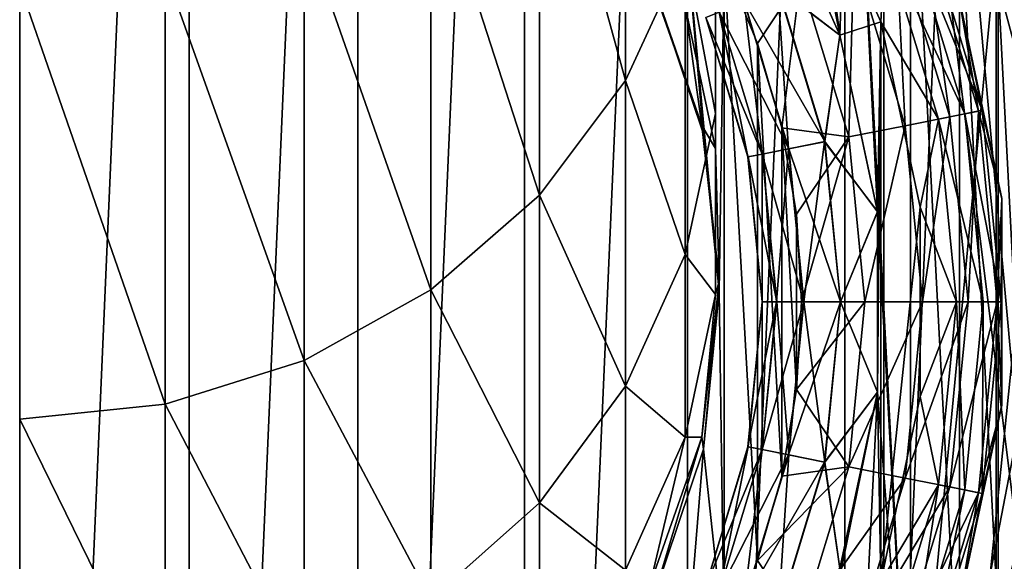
# Model space of a CAD drawing. Header units: metres. Extents: x -109 to 109, y -432 to 89.
# Tile 35 of 256: x 0 to 11.96, y -403.4 to -396.82. Entities that reach past the tile are written whole.
import ezdxf

# ---------------------------------------------------------------- set-up
doc = ezdxf.new("R2010")
doc.units = ezdxf.units.M
doc.layers.add('solid_506360_24502164_01', color=7, linetype='CONTINUOUS')

msp = doc.modelspace()

# ---------------------------------------------------------------- linework, layer by layer
at = {"layer": 'solid_506360_24502164_01'}
for points in [[(2.058217, -376.589355, 274.5), (0, -424, 274.5), (0, -376.5, 274.5)], [(2.058217, -376.589355, 274.5), (2.058217, -423.910645, 274.5), (0, -424, 274.5)], [(2.058217, -376.589355, 274.5), (4.110026, -376.858337, 274.5), (2.058217, -423.910645, 274.5)], [(4.110026, -376.858337, 274.5), (4.110026, -423.641663, 274.5), (2.058217, -423.910645, 274.5)], [(4.110026, -376.858337, 274.5), (6.134926, -377.306061, 274.5), (4.110026, -423.641663, 274.5)], [(6.134926, -377.306061, 274.5), (6.134926, -423.193939, 274.5), (4.110026, -423.641663, 274.5)], [(6.134926, -377.306061, 274.5), (8.112449, -377.928467, 274.5), (6.134926, -423.193939, 274.5)], [(8.112449, -377.928467, 274.5), (8.112449, -422.571533, 274.5), (6.134926, -423.193939, 274.5)], [(8.112449, -377.928467, 274.5), (10.027111, -378.72049, 274.5), (8.112449, -422.571533, 274.5)], [(10.027111, -378.72049, 274.5), (10.027111, -421.77951, 274.5), (8.112449, -422.571533, 274.5)], [(10.027111, -378.72049, 274.5), (11.865881, -379.676636, 274.5), (10.027111, -421.77951, 274.5)], [(11.865881, -379.676636, 274.5), (11.865881, -420.823364, 274.5), (10.027111, -421.77951, 274.5)], [(11.865881, -379.676636, 274.5), (13.61488, -380.789856, 274.5), (11.865881, -420.823364, 274.5)], [(13.61488, -380.789856, 274.5), (13.61488, -419.710144, 274.5), (11.865881, -420.823364, 274.5)], [(10.5, -416.681671, 307.600006), (10.5, -383.818329, 307.450012), (10.5, -383.818329, 315.308044)], [(10.5, -416.25, 307.450012), (10.5, -383.818329, 307.450012), (10.5, -416.681671, 307.600006)], [(13.647359, -385.334473, 307.450012), (10.5, -383.818329, 307.450012), (10.5, -416.25, 307.450012)], [(19.417667, -398.459991, 311.873871), (10.5, -383.818329, 315.308044), (18.764299, -394.944244, 312.698456)], [(19.417667, -402.040009, 311.03418), (10.5, -383.818329, 315.308044), (19.417667, -398.459991, 311.873871)], [(18.764299, -405.555756, 310.209564), (10.5, -383.818329, 315.308044), (19.417667, -402.040009, 311.03418)], [(17.484945, -408.882874, 309.429199), (10.5, -383.818329, 315.308044), (18.764299, -405.555756, 310.209564)], [(15.630919, -411.908661, 308.719513), (10.5, -383.818329, 315.308044), (17.484945, -408.882874, 309.429199)], [(13.273857, -414.53476, 308.103546), (10.5, -383.818329, 315.308044), (15.630919, -411.908661, 308.719513)], [(10.5, -416.681671, 307.600006), (10.5, -383.818329, 315.308044), (13.273857, -414.53476, 308.103546)], [(12.944831, -385.017731, 299.450012), (13.762677, -416.25, 299.450012), (10.5, -390.10553, 299.450012)], [(13.647359, -385.334473, 307.450012), (10.5, -416.25, 307.450012), (14.456911, -416.25, 307.450012)], [(10.5, -410.39447, 299.450012), (10.5, -390.20166, 299.374817), (10.5, -390.10553, 299.450012)], [(13.762677, -416.25, 299.450012), (10.5, -410.39447, 299.450012), (10.5, -390.10553, 299.450012)], [(10.5, -410.39447, 299.450012), (10.5, -390.242676, 299.299988), (10.5, -390.20166, 299.374817)], [(12.203609, -392.409821, 299.299988), (10.5, -390.242676, 299.299988), (10.5, -410.257324, 299.299988)], [(10.5, -410.301422, 299.378448), (10.5, -410.257324, 299.299988), (10.5, -390.242676, 299.299988)], [(10.5, -410.301422, 299.378448), (10.5, -390.242676, 299.299988), (10.5, -410.39447, 299.450012)], [(9.073088, -395.009064, 461), (9.964752, -397.010834, 461), (9.287117, -391.883453, 461)], [(9.964752, -397.010834, 461), (10.111035, -392.900391, 461), (9.287117, -391.883453, 461)], [(7.361216, -397.562225, 818.838562), (7.361216, -392.399567, 835.559937), (6.316731, -393.753784, 836.042542)], [(7.361216, -397.562225, 818.838562), (8.083981, -395.992004, 818.426514), (7.361216, -392.399567, 835.559937)], [(13.466617, -394.860504, 299.299988), (12.203609, -392.409821, 299.299988), (10.5, -410.257324, 299.299988)], [(9.964752, -397.010834, 461), (10.420553, -399.154297, 461), (10.111035, -392.900391, 461)], [(10.111035, -392.900391, 461), (10.824164, -406.501984, 461), (10.824164, -393.998016, 461)], [(10.420553, -399.154297, 461), (10.824164, -406.501984, 461), (10.111035, -392.900391, 461)], [(6.316731, -398.952759, 819.20343), (6.316731, -393.753784, 836.042542), (4.996175, -394.87381, 836.44165)], [(6.316731, -398.952759, 819.20343), (7.361216, -397.562225, 818.838562), (6.316731, -393.753784, 836.042542)], [(10.824164, -393.998016, 461), (10.824164, -406.501984, 461), (11.41853, -405.335968, 461)], [(10.824164, -393.998016, 461), (11.41853, -405.335968, 461), (11.41853, -395.164032, 461)], [(8.453436, -397.961975, 801.164917), (8.453436, -394.31076, 817.985413), (8.083981, -395.992004, 818.426514)], [(8.453436, -397.961975, 801.164917), (8.453436, -396.210876, 800.862671), (8.453436, -394.31076, 817.985413)], [(9.965174, -397.012146, 464), (9.074233, -395.011047, 464), (9.524916, -394.74765, 464)], [(10.461116, -396.849243, 464), (9.524916, -394.74765, 464), (10.516229, -395.894043, 464.076111)], [(9.965174, -397.012146, 464), (9.524916, -394.74765, 464), (10.461116, -396.849243, 464)], [(4.996175, -400.102844, 819.505188), (4.996175, -394.87381, 836.44165), (3.457262, -395.710754, 836.739868)], [(4.996175, -400.102844, 819.505188), (6.316731, -398.952759, 819.20343), (4.996175, -394.87381, 836.44165)], [(14.243114, -397.50589, 299.299988), (13.466617, -394.860504, 299.299988), (10.5, -410.257324, 299.299988)], [(9.211932, -396.434296, 461.096252), (9.964752, -397.010834, 461), (9.073088, -395.009064, 461)], [(9.215076, -396.432983, 463.904724), (9.074233, -395.011047, 464), (9.965174, -397.012146, 464)], [(8.042567, -395.193604, 503), (7.696501, -396.392517, 503), (8.310081, -398.213226, 503)], [(8.042567, -395.193604, 503), (8.310081, -398.213226, 503), (8.499081, -400.125, 503)], [(8.558305, -396.126251, 503), (8.042567, -395.193604, 503), (8.499081, -400.125, 503)], [(11.41853, -395.164032, 461), (11.41853, -405.335968, 461), (11.887789, -404.113983, 461)], [(11.41853, -395.164032, 461), (11.887789, -404.113983, 461), (11.887789, -396.386017, 461)], [(3.457262, -400.96225, 819.730713), (3.457262, -395.710754, 836.739868), (1.767249, -396.228027, 836.924194)], [(3.457262, -400.96225, 819.730713), (4.996175, -400.102844, 819.505188), (3.457262, -395.710754, 836.739868)], [(10.97351, -395.70462, 501.272552), (10.645015, -395.840698, 501.970093), (11.300687, -398.002167, 501.970093)], [(10.816213, -395.769775, 464.293182), (11.016505, -395.686829, 464.618042), (11.69506, -397.923706, 464.618042)], [(11.649416, -397.9328, 501.272552), (10.97351, -395.70462, 501.272552), (11.300687, -398.002167, 501.970093)], [(11.412678, -396.541809, 500.5), (10.97351, -395.70462, 501.272552), (11.649416, -397.9328, 501.272552)], [(11.69506, -397.923706, 464.618042), (11.016505, -395.686829, 464.618042), (11.412678, -396.541809, 465)], [(10.645015, -395.840698, 501.970093), (10.133288, -396.052643, 502.523468), (10.757442, -398.110199, 502.523468)], [(10.516229, -395.894043, 464.076111), (10.816213, -395.769775, 464.293182), (11.48243, -397.966003, 464.293182)], [(11.300687, -398.002167, 501.970093), (10.645015, -395.840698, 501.970093), (10.757442, -398.110199, 502.523468)], [(11.48243, -397.966003, 464.293182), (10.816213, -395.769775, 464.293182), (11.69506, -397.923706, 464.618042)], [(10.461116, -396.849243, 464), (10.516229, -395.894043, 464.076111), (11.163968, -398.029358, 464.076111)], [(11.163968, -398.029358, 464.076111), (10.516229, -395.894043, 464.076111), (11.48243, -397.966003, 464.293182)], [(8.083981, -399.674805, 801.46051), (8.083981, -395.992004, 818.426514), (7.361216, -397.562225, 818.838562)], [(8.083981, -399.674805, 801.46051), (8.453436, -397.961975, 801.164917), (8.083981, -395.992004, 818.426514)], [(10.133288, -396.052643, 502.523468), (9.488522, -396.319733, 502.878357), (10.07296, -398.246368, 502.878357)], [(10.757442, -398.110199, 502.523468), (10.133288, -396.052643, 502.523468), (10.07296, -398.246368, 502.878357)], [(8.453436, -398.389374, 783.942383), (8.083981, -396.657532, 783.794495), (8.453436, -396.210876, 800.862671)], [(8.453436, -398.389374, 783.942383), (8.453436, -396.210876, 800.862671), (8.453436, -397.961975, 801.164917)], [(8.558305, -404.373749, 503), (8.558305, -396.126251, 503), (8.499081, -400.125, 503)], [(8.966405, -403.389038, 503), (8.966405, -397.110962, 503), (8.558305, -396.126251, 503)], [(9.488522, -396.319733, 502.878357), (8.558305, -396.126251, 503), (8.966405, -397.110962, 503)], [(8.558305, -404.373749, 503), (8.966405, -403.389038, 503), (8.558305, -396.126251, 503)], [(1.767249, -401.493378, 819.870056), (1.767249, -396.228027, 836.924194), (0, -396.402985, 836.986511)], [(1.767249, -401.493378, 819.870056), (3.457262, -400.96225, 819.730713), (1.767249, -396.228027, 836.924194)], [(7.658236, -396.311981, 767), (8.286887, -398.108582, 767), (7.696501, -396.392517, 503)], [(8.083981, -396.657532, 783.794495), (8.286887, -398.108582, 767), (7.658236, -396.311981, 767)], [(9.488522, -396.319733, 502.878357), (8.966405, -397.110962, 503), (9.26158, -398.13504, 503)], [(10.07296, -398.246368, 502.878357), (9.488522, -396.319733, 502.878357), (9.26158, -398.13504, 503)], [(0, -401.673065, 819.917175), (1.767249, -401.493378, 819.870056), (0, -396.402985, 836.986511)], [(8.286887, -398.108582, 767), (8.310081, -398.213226, 503), (7.696501, -396.392517, 503)], [(8.800961, -396.604523, 461.359009), (9.343051, -398.391541, 461.359009), (9.211932, -396.434296, 461.096252)], [(8.803519, -396.603455, 463.643036), (9.215076, -396.432983, 463.904724), (9.782673, -398.304108, 463.904724)], [(9.211932, -396.434296, 461.096252), (9.779335, -398.304779, 461.096252), (9.964752, -397.010834, 461)], [(9.343051, -398.391541, 461.359009), (9.779335, -398.304779, 461.096252), (9.211932, -396.434296, 461.096252)], [(9.782673, -398.304108, 463.904724), (9.215076, -396.432983, 463.904724), (9.965174, -397.012146, 464)], [(11.887789, -396.386017, 461), (12.226637, -397.650146, 461), (12.390895, -396.724487, 460.923889)], [(11.887789, -396.386017, 461), (11.887789, -404.113983, 461), (12.226637, -402.849854, 461)], [(11.887789, -396.386017, 461), (12.226637, -402.849854, 461), (12.226637, -397.650146, 461)], [(11.934262, -398.995667, 500.5), (11.412678, -396.541809, 500.5), (11.649416, -397.9328, 501.272552)], [(11.412678, -396.541809, 465), (11.412678, -396.541809, 500.5), (11.934262, -398.995667, 500.5)], [(11.934262, -398.995667, 465), (11.412678, -396.541809, 465), (11.934262, -398.995667, 500.5)], [(11.69506, -397.923706, 464.618042), (11.412678, -396.541809, 465), (11.934262, -398.995667, 465)], [(8.453436, -398.389374, 783.942383), (8.286887, -398.108582, 767), (8.083981, -396.657532, 783.794495)], [(8.496732, -396.73053, 461.757111), (9.020082, -398.45578, 461.757111), (8.800961, -396.604523, 461.359009)], [(8.803519, -396.603455, 463.643036), (9.345766, -398.391022, 463.643036), (8.498398, -396.729858, 463.245728)], [(9.020082, -398.45578, 461.757111), (9.343051, -398.391541, 461.359009), (8.800961, -396.604523, 461.359009)], [(8.803519, -396.603455, 463.643036), (9.782673, -398.304108, 463.904724), (9.345766, -398.391022, 463.643036)], [(8.335332, -396.797394, 462.243317), (8.848742, -398.489868, 462.243317), (8.496732, -396.73053, 461.757111)], [(8.335911, -396.79715, 462.759949), (8.849356, -398.489746, 462.759949), (8.335332, -396.797394, 462.243317)], [(8.849356, -398.489746, 462.759949), (8.848742, -398.489868, 462.243317), (8.335332, -396.797394, 462.243317)], [(8.498398, -396.729858, 463.245728), (9.021852, -398.455444, 463.245728), (8.335911, -396.79715, 462.759949)], [(9.021852, -398.455444, 463.245728), (8.849356, -398.489746, 462.759949), (8.335911, -396.79715, 462.759949)], [(8.848742, -398.489868, 462.243317), (9.020082, -398.45578, 461.757111), (8.496732, -396.73053, 461.757111)], [(9.345766, -398.391022, 463.643036), (9.021852, -398.455444, 463.245728), (8.498398, -396.729858, 463.245728)], [(10.420595, -399.154755, 464), (9.965174, -397.012146, 464), (10.461116, -396.849243, 464)], [(10.420595, -401.345245, 464), (10.461116, -396.849243, 464), (10.461116, -403.650757, 464)], [(10.420595, -401.345245, 464), (10.420595, -399.154755, 464), (10.461116, -396.849243, 464)], [(10.939684, -399.09964, 464), (10.461116, -396.849243, 464), (11.163968, -398.029358, 464.076111)], [(10.461116, -403.650757, 464), (10.461116, -396.849243, 464), (10.939684, -399.09964, 464)], [(9.779335, -398.304779, 461.096252), (10.420553, -399.154297, 461), (9.964752, -397.010834, 461)], [(9.782673, -398.304108, 463.904724), (9.965174, -397.012146, 464), (10.420595, -399.154755, 464)], [(9.26158, -402.36496, 503), (9.26158, -398.13504, 503), (8.966405, -397.110962, 503)], [(8.966405, -403.389038, 503), (9.26158, -402.36496, 503), (8.966405, -397.110962, 503)], [(14.505051, -400.25, 299.299988), (14.243114, -397.50589, 299.299988), (10.5, -410.257324, 299.299988)], [(7.361216, -401.274506, 801.736572), (7.361216, -397.562225, 818.838562), (6.316731, -398.952759, 819.20343)], [(7.361216, -401.274506, 801.736572), (8.083981, -399.674805, 801.46051), (7.361216, -397.562225, 818.838562)], [(8.453436, -400.159912, 784.093567), (8.453436, -397.961975, 801.164917), (8.083981, -399.674805, 801.46051)], [(8.453436, -400.159912, 784.093567), (8.453436, -398.389374, 783.942383), (8.453436, -397.961975, 801.164917)], [(11.300687, -398.002167, 501.970093), (10.757442, -398.110199, 502.523468), (10.968192, -400.25, 502.523468)], [(11.52208, -400.25, 501.970093), (11.300687, -398.002167, 501.970093), (10.968192, -400.25, 502.523468)], [(11.163968, -398.029358, 464.076111), (11.48243, -397.966003, 464.293182), (11.707384, -400.25, 464.293182)], [(11.649416, -397.9328, 501.272552), (11.300687, -398.002167, 501.970093), (11.52208, -400.25, 501.970093)], [(11.48243, -397.966003, 464.293182), (11.69506, -397.923706, 464.618042), (11.92418, -400.25, 464.618042)], [(11.707384, -400.25, 464.293182), (11.48243, -397.966003, 464.293182), (11.92418, -400.25, 464.618042)], [(11.877642, -400.25, 501.272552), (11.649416, -397.9328, 501.272552), (11.52208, -400.25, 501.970093)], [(11.934262, -398.995667, 500.5), (11.649416, -397.9328, 501.272552), (11.877642, -400.25, 501.272552)], [(11.92418, -400.25, 464.618042), (11.69506, -397.923706, 464.618042), (11.934262, -398.995667, 465)], [(8.286887, -398.108582, 767), (8.5, -400, 767), (8.310081, -398.213226, 503)], [(8.453436, -398.389374, 783.942383), (8.5, -400, 767), (8.286887, -398.108582, 767)], [(10.757442, -398.110199, 502.523468), (10.07296, -398.246368, 502.878357), (10.270301, -400.25, 502.878357)], [(10.968192, -400.25, 502.523468), (10.757442, -398.110199, 502.523468), (10.270301, -400.25, 502.878357)], [(10.939684, -399.09964, 464), (11.163968, -398.029358, 464.076111), (11.382684, -400.25, 464.076111)], [(11.382684, -400.25, 464.076111), (11.163968, -398.029358, 464.076111), (11.707384, -400.25, 464.293182)], [(8.499081, -400.125, 611.999878), (8.499081, -400.125, 503), (8.310081, -398.213226, 503)], [(8.49977, -400.0625, 689.496826), (8.499081, -400.125, 611.999878), (8.310081, -398.213226, 503)], [(8.5, -400, 767), (8.49977, -400.0625, 689.496826), (8.310081, -398.213226, 503)], [(9.440211, -401.314148, 503), (9.440211, -399.185852, 503), (9.26158, -398.13504, 503)], [(10.07296, -398.246368, 502.878357), (9.26158, -398.13504, 503), (9.440211, -399.185852, 503)], [(9.26158, -402.36496, 503), (9.440211, -401.314148, 503), (9.26158, -398.13504, 503)], [(10.07296, -398.246368, 502.878357), (9.440211, -399.185852, 503), (9.499993, -400.25, 503)], [(10.270301, -400.25, 502.878357), (10.07296, -398.246368, 502.878357), (9.499993, -400.25, 503)], [(9.343051, -398.391541, 461.359009), (9.526093, -400.25, 461.359009), (9.779335, -398.304779, 461.096252)], [(9.345766, -398.391022, 463.643036), (9.782673, -398.304108, 463.904724), (9.974327, -400.25, 463.904724)], [(9.526093, -400.25, 461.359009), (9.970923, -400.25, 461.096252), (9.779335, -398.304779, 461.096252)], [(9.779335, -398.304779, 461.096252), (9.970923, -400.25, 461.096252), (10.420553, -399.154297, 461)], [(9.974327, -400.25, 463.904724), (9.782673, -398.304108, 463.904724), (10.420595, -399.154755, 464)], [(8.453436, -400.159912, 784.093567), (8.5, -400, 767), (8.453436, -398.389374, 783.942383)], [(8.848742, -398.489868, 462.243317), (9.022099, -400.25, 462.243317), (9.020082, -398.45578, 461.757111)], [(8.849356, -398.489746, 462.759949), (9.022725, -400.25, 462.759949), (8.848742, -398.489868, 462.243317)], [(9.022725, -400.25, 462.759949), (9.022099, -400.25, 462.243317), (8.848742, -398.489868, 462.243317)], [(9.021852, -398.455444, 463.245728), (9.1986, -400.25, 463.245728), (8.849356, -398.489746, 462.759949)], [(9.1986, -400.25, 463.245728), (9.022725, -400.25, 462.759949), (8.849356, -398.489746, 462.759949)], [(9.020082, -398.45578, 461.757111), (9.196795, -400.25, 461.757111), (9.343051, -398.391541, 461.359009)], [(9.022099, -400.25, 462.243317), (9.196795, -400.25, 461.757111), (9.020082, -398.45578, 461.757111)], [(9.345766, -398.391022, 463.643036), (9.52886, -400.25, 463.643036), (9.021852, -398.455444, 463.245728)], [(9.52886, -400.25, 463.643036), (9.1986, -400.25, 463.245728), (9.021852, -398.455444, 463.245728)], [(9.196795, -400.25, 461.757111), (9.526093, -400.25, 461.359009), (9.343051, -398.391541, 461.359009)], [(9.345766, -398.391022, 463.643036), (9.974327, -400.25, 463.904724), (9.52886, -400.25, 463.643036)], [(6.316731, -402.691193, 801.981079), (6.316731, -398.952759, 819.20343), (4.996175, -400.102844, 819.505188)], [(6.316731, -402.691193, 801.981079), (7.361216, -401.274506, 801.736572), (6.316731, -398.952759, 819.20343)], [(11.934262, -401.504333, 500.5), (11.934262, -398.995667, 500.5), (11.877642, -400.25, 501.272552)], [(11.92418, -400.25, 464.618042), (11.934262, -398.995667, 465), (11.934262, -401.504333, 465)], [(11.934262, -398.995667, 465), (11.934262, -398.995667, 500.5), (11.934262, -401.504333, 500.5)], [(11.934262, -401.504333, 465), (11.934262, -398.995667, 465), (11.934262, -401.504333, 500.5)], [(9.440211, -401.314148, 503), (9.499993, -400.25, 503), (9.440211, -399.185852, 503)], [(9.970923, -400.25, 461.096252), (10.420553, -401.345703, 461), (10.420553, -399.154297, 461)], [(9.974327, -400.25, 463.904724), (10.420595, -399.154755, 464), (10.420595, -401.345245, 464)], [(10.420553, -399.154297, 461), (10.420553, -401.345703, 461), (10.824164, -406.501984, 461)], [(10.461116, -403.650757, 464), (10.939684, -399.09964, 464), (10.939684, -401.40036, 464)], [(10.939684, -401.40036, 464), (10.939684, -399.09964, 464), (11.382684, -400.25, 464.076111)], [(8.083981, -401.891785, 784.241516), (8.083981, -399.674805, 801.46051), (7.361216, -401.274506, 801.736572)], [(8.083981, -401.891785, 784.241516), (8.453436, -400.159912, 784.093567), (8.083981, -399.674805, 801.46051)], [(8.286823, -401.891724, 767), (8.310071, -402.036835, 612.001465), (8.5, -400, 767)], [(8.453436, -400.159912, 784.093567), (8.286823, -401.891724, 767), (8.5, -400, 767)], [(8.310071, -402.036835, 612.001465), (8.49977, -400.0625, 689.496826), (8.5, -400, 767)], [(4.996175, -403.862885, 802.183289), (4.996175, -400.102844, 819.505188), (3.457262, -400.96225, 819.730713)], [(4.996175, -403.862885, 802.183289), (6.316731, -402.691193, 801.981079), (4.996175, -400.102844, 819.505188)], [(8.083981, -401.891785, 784.241516), (8.286823, -401.891724, 767), (8.453436, -400.159912, 784.093567)], [(8.310071, -402.036835, 612.001465), (8.499081, -400.125, 611.999878), (8.49977, -400.0625, 689.496826)], [(8.310071, -402.036835, 612.001465), (8.499081, -400.125, 503), (8.499081, -400.125, 611.999878)], [(8.310071, -402.036835, 612.001465), (8.310081, -402.036774, 503), (8.499081, -400.125, 503)], [(8.310081, -402.036774, 503), (8.558305, -404.373749, 503), (8.499081, -400.125, 503)], [(8.848742, -402.010132, 462.243317), (9.020082, -402.04422, 461.757111), (9.196795, -400.25, 461.757111)], [(9.022099, -400.25, 462.243317), (8.848742, -402.010132, 462.243317), (9.196795, -400.25, 461.757111)], [(8.849356, -402.010254, 462.759949), (8.848742, -402.010132, 462.243317), (9.022099, -400.25, 462.243317)], [(9.022725, -400.25, 462.759949), (8.849356, -402.010254, 462.759949), (9.022099, -400.25, 462.243317)], [(9.021852, -402.044556, 463.245728), (8.849356, -402.010254, 462.759949), (9.022725, -400.25, 462.759949)], [(9.020082, -402.04422, 461.757111), (9.343051, -402.108459, 461.359009), (9.526093, -400.25, 461.359009)], [(9.196795, -400.25, 461.757111), (9.020082, -402.04422, 461.757111), (9.526093, -400.25, 461.359009)], [(9.1986, -400.25, 463.245728), (9.021852, -402.044556, 463.245728), (9.022725, -400.25, 462.759949)], [(9.345766, -402.108978, 463.643036), (9.021852, -402.044556, 463.245728), (9.1986, -400.25, 463.245728)], [(9.52886, -400.25, 463.643036), (9.345766, -402.108978, 463.643036), (9.1986, -400.25, 463.245728)], [(9.343051, -402.108459, 461.359009), (9.779335, -402.195221, 461.096252), (9.970923, -400.25, 461.096252)], [(9.526093, -400.25, 461.359009), (9.343051, -402.108459, 461.359009), (9.970923, -400.25, 461.096252)], [(9.52886, -400.25, 463.643036), (9.782673, -402.195892, 463.904724), (9.345766, -402.108978, 463.643036)], [(10.270301, -400.25, 502.878357), (9.499993, -400.25, 503), (9.440211, -401.314148, 503)], [(10.07296, -402.253632, 502.878357), (10.270301, -400.25, 502.878357), (9.440211, -401.314148, 503)], [(9.52886, -400.25, 463.643036), (9.974327, -400.25, 463.904724), (9.782673, -402.195892, 463.904724)], [(9.970923, -400.25, 461.096252), (9.779335, -402.195221, 461.096252), (10.420553, -401.345703, 461)], [(9.782673, -402.195892, 463.904724), (9.974327, -400.25, 463.904724), (10.420595, -401.345245, 464)], [(10.968192, -400.25, 502.523468), (10.270301, -400.25, 502.878357), (10.07296, -402.253632, 502.878357)], [(10.757442, -402.389801, 502.523468), (10.968192, -400.25, 502.523468), (10.07296, -402.253632, 502.878357)], [(14.243114, -402.99411, 299.299988), (14.505051, -400.25, 299.299988), (10.5, -410.257324, 299.299988)], [(11.52208, -400.25, 501.970093), (10.968192, -400.25, 502.523468), (10.757442, -402.389801, 502.523468)], [(11.300687, -402.497833, 501.970093), (11.52208, -400.25, 501.970093), (10.757442, -402.389801, 502.523468)], [(10.939684, -401.40036, 464), (11.382684, -400.25, 464.076111), (11.163968, -402.470642, 464.076111)], [(11.163968, -402.470642, 464.076111), (11.382684, -400.25, 464.076111), (11.48243, -402.533997, 464.293182)], [(11.877642, -400.25, 501.272552), (11.52208, -400.25, 501.970093), (11.300687, -402.497833, 501.970093)], [(11.649416, -402.5672, 501.272552), (11.877642, -400.25, 501.272552), (11.300687, -402.497833, 501.970093)], [(11.382684, -400.25, 464.076111), (11.707384, -400.25, 464.293182), (11.48243, -402.533997, 464.293182)], [(11.48243, -402.533997, 464.293182), (11.707384, -400.25, 464.293182), (11.69506, -402.576294, 464.618042)], [(11.934262, -401.504333, 500.5), (11.877642, -400.25, 501.272552), (11.649416, -402.5672, 501.272552)], [(11.69506, -402.576294, 464.618042), (11.92418, -400.25, 464.618042), (11.934262, -401.504333, 465)], [(11.707384, -400.25, 464.293182), (11.92418, -400.25, 464.618042), (11.69506, -402.576294, 464.618042)], [(3.457262, -404.738434, 802.334412), (3.457262, -400.96225, 819.730713), (1.767249, -401.493378, 819.870056)], [(3.457262, -404.738434, 802.334412), (4.996175, -403.862885, 802.183289), (3.457262, -400.96225, 819.730713)], [(7.361216, -403.509247, 784.379639), (7.361216, -401.274506, 801.736572), (6.316731, -402.691193, 801.981079)], [(7.361216, -403.509247, 784.379639), (8.083981, -401.891785, 784.241516), (7.361216, -401.274506, 801.736572)], [(10.07296, -402.253632, 502.878357), (9.440211, -401.314148, 503), (9.26158, -402.36496, 503)], [(10.420595, -401.345245, 464), (10.461116, -403.650757, 464), (9.524916, -405.75235, 464)], [(9.965174, -403.487854, 464), (10.420595, -401.345245, 464), (9.524916, -405.75235, 464)], [(9.779335, -402.195221, 461.096252), (9.964752, -403.489166, 461), (10.420553, -401.345703, 461)], [(9.782673, -402.195892, 463.904724), (10.420595, -401.345245, 464), (9.965174, -403.487854, 464)], [(10.420553, -401.345703, 461), (9.964752, -403.489166, 461), (10.111035, -407.599609, 461)], [(10.420553, -401.345703, 461), (10.111035, -407.599609, 461), (10.824164, -406.501984, 461)], [(10.461116, -403.650757, 464), (10.939684, -401.40036, 464), (11.163968, -402.470642, 464.076111)], [(1.767249, -405.279572, 802.427795), (1.767249, -401.493378, 819.870056), (0, -401.673065, 819.917175)], [(1.767249, -405.279572, 802.427795), (3.457262, -404.738434, 802.334412), (1.767249, -401.493378, 819.870056)], [(11.412678, -403.958191, 500.5), (11.934262, -401.504333, 500.5), (11.649416, -402.5672, 501.272552)], [(11.934262, -401.504333, 465), (11.934262, -401.504333, 500.5), (11.412678, -403.958191, 500.5)], [(11.412678, -403.958191, 465), (11.934262, -401.504333, 465), (11.412678, -403.958191, 500.5)], [(11.69506, -402.576294, 464.618042), (11.934262, -401.504333, 465), (11.412678, -403.958191, 465)], [(0, -405.462616, 802.459412), (1.767249, -405.279572, 802.427795), (0, -401.673065, 819.917175)], [(7.361216, -403.509247, 784.379639), (7.657984, -403.688538, 767), (8.083981, -401.891785, 784.241516)], [(8.286823, -401.891724, 767), (7.657984, -403.688538, 767), (7.696553, -403.857361, 612.00293)], [(8.083981, -401.891785, 784.241516), (7.657984, -403.688538, 767), (8.286823, -401.891724, 767)], [(8.286823, -401.891724, 767), (7.696553, -403.857361, 612.00293), (8.310071, -402.036835, 612.001465)], [(8.310081, -402.036774, 503), (7.696501, -403.857483, 503), (8.042567, -405.306396, 503)], [(7.696553, -403.857361, 612.00293), (7.696501, -403.857483, 503), (8.310081, -402.036774, 503)], [(7.696553, -403.857361, 612.00293), (8.310081, -402.036774, 503), (8.310071, -402.036835, 612.001465)], [(8.310081, -402.036774, 503), (8.042567, -405.306396, 503), (8.558305, -404.373749, 503)], [(8.848742, -402.010132, 462.243317), (8.335332, -403.702606, 462.243317), (9.020082, -402.04422, 461.757111)], [(8.335911, -403.70285, 462.759949), (8.335332, -403.702606, 462.243317), (8.848742, -402.010132, 462.243317)], [(8.335332, -403.702606, 462.243317), (8.496732, -403.76947, 461.757111), (9.020082, -402.04422, 461.757111)], [(8.849356, -402.010254, 462.759949), (8.335911, -403.70285, 462.759949), (8.848742, -402.010132, 462.243317)], [(8.498398, -403.770142, 463.245728), (8.335911, -403.70285, 462.759949), (8.849356, -402.010254, 462.759949)], [(9.020082, -402.04422, 461.757111), (8.496732, -403.76947, 461.757111), (9.343051, -402.108459, 461.359009)], [(9.021852, -402.044556, 463.245728), (8.498398, -403.770142, 463.245728), (8.849356, -402.010254, 462.759949)], [(8.803519, -403.896545, 463.643036), (8.498398, -403.770142, 463.245728), (9.021852, -402.044556, 463.245728)], [(9.345766, -402.108978, 463.643036), (8.803519, -403.896545, 463.643036), (9.021852, -402.044556, 463.245728)], [(8.496732, -403.76947, 461.757111), (8.800961, -403.895477, 461.359009), (9.343051, -402.108459, 461.359009)], [(9.343051, -402.108459, 461.359009), (8.800961, -403.895477, 461.359009), (9.779335, -402.195221, 461.096252)], [(8.800961, -403.895477, 461.359009), (9.211932, -404.065704, 461.096252), (9.779335, -402.195221, 461.096252)], [(9.345766, -402.108978, 463.643036), (9.215076, -404.067017, 463.904724), (8.803519, -403.896545, 463.643036)], [(9.779335, -402.195221, 461.096252), (9.211932, -404.065704, 461.096252), (9.964752, -403.489166, 461)], [(9.345766, -402.108978, 463.643036), (9.782673, -402.195892, 463.904724), (9.215076, -404.067017, 463.904724)], [(9.215076, -404.067017, 463.904724), (9.782673, -402.195892, 463.904724), (9.965174, -403.487854, 464)], [(10.07296, -402.253632, 502.878357), (9.26158, -402.36496, 503), (8.966405, -403.389038, 503)], [(9.488522, -404.180267, 502.878357), (10.07296, -402.253632, 502.878357), (8.966405, -403.389038, 503)], [(10.757442, -402.389801, 502.523468), (10.07296, -402.253632, 502.878357), (9.488522, -404.180267, 502.878357)], [(10.133288, -404.447357, 502.523468), (10.757442, -402.389801, 502.523468), (9.488522, -404.180267, 502.878357)], [(11.300687, -402.497833, 501.970093), (10.757442, -402.389801, 502.523468), (10.133288, -404.447357, 502.523468)], [(10.645015, -404.659302, 501.970093), (11.300687, -402.497833, 501.970093), (10.133288, -404.447357, 502.523468)], [(10.461116, -403.650757, 464), (11.163968, -402.470642, 464.076111), (10.516229, -404.605957, 464.076111)], [(10.516229, -404.605957, 464.076111), (11.163968, -402.470642, 464.076111), (10.816213, -404.730225, 464.293182)], [(11.649416, -402.5672, 501.272552), (11.300687, -402.497833, 501.970093), (10.645015, -404.659302, 501.970093)], [(11.163968, -402.470642, 464.076111), (11.48243, -402.533997, 464.293182), (10.816213, -404.730225, 464.293182)], [(10.816213, -404.730225, 464.293182), (11.48243, -402.533997, 464.293182), (11.016505, -404.813171, 464.618042)], [(11.48243, -402.533997, 464.293182), (11.69506, -402.576294, 464.618042), (11.016505, -404.813171, 464.618042)], [(10.97351, -404.79538, 501.272552), (11.649416, -402.5672, 501.272552), (10.645015, -404.659302, 501.970093)], [(11.412678, -403.958191, 500.5), (11.649416, -402.5672, 501.272552), (10.97351, -404.79538, 501.272552)], [(11.016505, -404.813171, 464.618042), (11.69506, -402.576294, 464.618042), (11.412678, -403.958191, 465)], [(6.316731, -404.94165, 784.501953), (6.316731, -402.691193, 801.981079), (4.996175, -403.862885, 802.183289)], [(6.316731, -404.94165, 784.501953), (7.361216, -403.509247, 784.379639), (6.316731, -402.691193, 801.981079)], [(12.226637, -402.849854, 461), (11.887789, -404.113983, 461), (12.390895, -403.775513, 460.923889)], [(13.466617, -405.639496, 299.299988), (14.243114, -402.99411, 299.299988), (10.5, -410.257324, 299.299988)], [(9.488522, -404.180267, 502.878357), (8.966405, -403.389038, 503), (8.558305, -404.373749, 503)]]:
    msp.add_3dface(points, dxfattribs=at)

doc.saveas('drawing.dxf')
